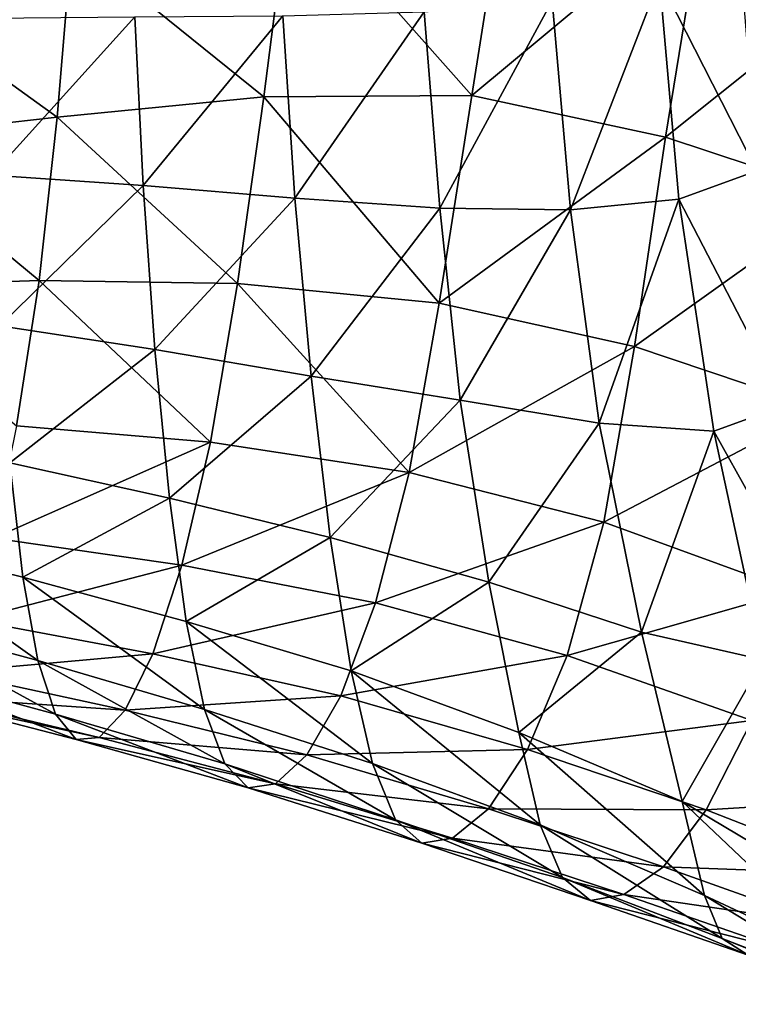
# Model space of a CAD drawing. Extents: x -0.96 to 0.96, y -0.57 to 2.63.
# Tile 6 of 148: x -0.57 to -0.3, y -0.27 to 0.09. Entities that reach past the tile are written whole.
import ezdxf

# ---------------------------------------------------------------- set-up
doc = ezdxf.new("R2010")
doc.units = 0
doc.layers.add('Brakiri_Cruiser_Main_Texture', color=7, linetype='CONTINUOUS')

msp = doc.modelspace()

# ---------------------------------------------------------------- linework, layer by layer
at = {"layer": 'Brakiri_Cruiser_Main_Texture'}
for points in [[(-0.467448, 0.138266, -0.548141), (-0.40079, 0.06293, -0.537519), (-0.387504, 0.147345, -0.539418)], [(-0.40079, 0.06293, -0.537519), (-0.315642, 0.133964, -0.533458), (-0.387504, 0.147345, -0.539418)], [(-0.547518, 0.119392, -0.557996), (-0.477057, 0.062514, -0.54601), (-0.467448, 0.138266, -0.548141)], [(-0.467448, 0.138266, -0.548141), (-0.477057, 0.062514, -0.54601), (-0.40079, 0.06293, -0.537519)], [(-0.40079, 0.06293, -0.537519), (-0.329732, 0.047726, -0.531083), (-0.315642, 0.133964, -0.533458)], [(-0.329732, 0.047726, -0.531083), (-0.252001, 0.109904, -0.530564), (-0.315642, 0.133964, -0.533458)], [(-0.619759, 0.103387, -0.567351), (-0.552855, 0.054988, -0.555369), (-0.547518, 0.119392, -0.557996)], [(-0.547518, 0.119392, -0.557996), (-0.552855, 0.054988, -0.555369), (-0.477057, 0.062514, -0.54601)], [(-0.296217, 0.035348, -0.234125), (-0.331918, 0.105573, -0.289486), (-0.302767, 0.118379, -0.245039)], [(-0.329732, 0.047726, -0.531083), (-0.263947, 0.025931, -0.527337), (-0.252001, 0.109904, -0.530564)], [(-0.364615, 0.021011, -0.322822), (-0.371341, 0.097746, -0.326515), (-0.331918, 0.105573, -0.289486)], [(-0.364615, 0.021011, -0.322822), (-0.331918, 0.105573, -0.289486), (-0.32486, 0.02499, -0.282788)], [(-0.296217, 0.035348, -0.234125), (-0.32486, 0.02499, -0.282788), (-0.331918, 0.105573, -0.289486)], [(-0.619759, 0.103387, -0.567351), (-0.622437, 0.04715, -0.564442), (-0.552855, 0.054988, -0.555369)], [(-0.412537, 0.021675, -0.355383), (-0.418244, 0.093707, -0.35695), (-0.371341, 0.097746, -0.326515)], [(-0.412537, 0.021675, -0.355383), (-0.371341, 0.097746, -0.326515), (-0.364615, 0.021011, -0.322822)], [(-0.57693, 0.033789, -0.420889), (-0.578852, 0.091347, -0.420021), (-0.524391, 0.091842, -0.402458)], [(-0.57693, 0.033789, -0.420889), (-0.524391, 0.091842, -0.402458), (-0.521372, 0.029895, -0.402981)], [(-0.521372, 0.029895, -0.402981), (-0.524391, 0.091842, -0.402458), (-0.470103, 0.092169, -0.381896)], [(-0.521372, 0.029895, -0.402981), (-0.470103, 0.092169, -0.381896), (-0.465682, 0.025246, -0.381624)], [(-0.465682, 0.025246, -0.381624), (-0.470103, 0.092169, -0.381896), (-0.418244, 0.093707, -0.35695)], [(-0.465682, 0.025246, -0.381624), (-0.418244, 0.093707, -0.35695), (-0.412537, 0.021675, -0.355383)], [(-0.552855, 0.054988, -0.555369), (-0.486695, -0.005962, -0.541395), (-0.477057, 0.062514, -0.54601)], [(-0.477057, 0.062514, -0.54601), (-0.486695, -0.005962, -0.541395), (-0.412774, -0.01318, -0.532857)], [(-0.477057, 0.062514, -0.54601), (-0.412774, -0.01318, -0.532857), (-0.40079, 0.06293, -0.537519)], [(-0.412774, -0.01318, -0.532857), (-0.329732, 0.047726, -0.531083), (-0.40079, 0.06293, -0.537519)], [(-0.622437, 0.04715, -0.564442), (-0.559483, -0.004879, -0.550572), (-0.552855, 0.054988, -0.555369)], [(-0.552855, 0.054988, -0.555369), (-0.559483, -0.004879, -0.550572), (-0.486695, -0.005962, -0.541395)], [(-0.622437, 0.04715, -0.564442), (-0.627669, -0.007289, -0.559678), (-0.559483, -0.004879, -0.550572)], [(-0.412774, -0.01318, -0.532857), (-0.34119, -0.029177, -0.525667), (-0.329732, 0.047726, -0.531083)], [(-0.34119, -0.029177, -0.525667), (-0.263947, 0.025931, -0.527337), (-0.329732, 0.047726, -0.531083)], [(-0.574075, -0.021562, -0.424335), (-0.57693, 0.033789, -0.420889), (-0.521372, 0.029895, -0.402981)], [(-0.285783, -0.050659, -0.230812), (-0.32486, 0.02499, -0.282788), (-0.296217, 0.035348, -0.234125)], [(-0.574075, -0.021562, -0.424335), (-0.521372, 0.029895, -0.402981), (-0.517072, -0.030198, -0.40649)], [(-0.517072, -0.030198, -0.40649), (-0.521372, 0.029895, -0.402981), (-0.465682, 0.025246, -0.381624)], [(-0.34119, -0.029177, -0.525667), (-0.273156, -0.052018, -0.520625), (-0.263947, 0.025931, -0.527337)], [(-0.517072, -0.030198, -0.40649), (-0.465682, 0.025246, -0.381624), (-0.459753, -0.039979, -0.385227)], [(-0.459753, -0.039979, -0.385227), (-0.465682, 0.025246, -0.381624), (-0.412537, 0.021675, -0.355383)], [(-0.35415, -0.057247, -0.325497), (-0.364615, 0.021011, -0.322822), (-0.32486, 0.02499, -0.282788)], [(-0.35415, -0.057247, -0.325497), (-0.32486, 0.02499, -0.282788), (-0.31206, -0.060177, -0.284059)], [(-0.285783, -0.050659, -0.230812), (-0.31206, -0.060177, -0.284059), (-0.32486, 0.02499, -0.282788)], [(-0.459753, -0.039979, -0.385227), (-0.412537, 0.021675, -0.355383), (-0.405094, -0.048818, -0.358581)], [(-0.405094, -0.048818, -0.358581), (-0.412537, 0.021675, -0.355383), (-0.364615, 0.021011, -0.322822)], [(-0.405094, -0.048818, -0.358581), (-0.364615, 0.021011, -0.322822), (-0.35415, -0.057247, -0.325497)], [(-0.627669, -0.007289, -0.559678), (-0.567755, -0.058233, -0.543702), (-0.559483, -0.004879, -0.550572)], [(-0.559483, -0.004879, -0.550572), (-0.567755, -0.058233, -0.543702), (-0.496648, -0.064223, -0.534329)], [(-0.559483, -0.004879, -0.550572), (-0.496648, -0.064223, -0.534329), (-0.486695, -0.005962, -0.541395)], [(-0.486695, -0.005962, -0.541395), (-0.496648, -0.064223, -0.534329), (-0.423746, -0.075373, -0.525367)], [(-0.486695, -0.005962, -0.541395), (-0.423746, -0.075373, -0.525367), (-0.412774, -0.01318, -0.532857)], [(-0.423746, -0.075373, -0.525367), (-0.34119, -0.029177, -0.525667), (-0.412774, -0.01318, -0.532857)], [(-0.570243, -0.071784, -0.43), (-0.574075, -0.021562, -0.424335), (-0.517072, -0.030198, -0.40649)], [(-0.570243, -0.071784, -0.43), (-0.517072, -0.030198, -0.40649), (-0.51172, -0.08475, -0.412755)], [(-0.51172, -0.08475, -0.412755), (-0.517072, -0.030198, -0.40649), (-0.459753, -0.039979, -0.385227)], [(-0.423746, -0.075373, -0.525367), (-0.352433, -0.093619, -0.517439), (-0.34119, -0.029177, -0.525667)], [(-0.352433, -0.093619, -0.517439), (-0.273156, -0.052018, -0.520625), (-0.34119, -0.029177, -0.525667)], [(-0.51172, -0.08475, -0.412755), (-0.459753, -0.039979, -0.385227), (-0.452696, -0.099253, -0.392124)], [(-0.452696, -0.099253, -0.392124), (-0.459753, -0.039979, -0.385227), (-0.405094, -0.048818, -0.358581)], [(-0.452696, -0.099253, -0.392124), (-0.405094, -0.048818, -0.358581), (-0.394524, -0.115567, -0.366522)], [(-0.394524, -0.115567, -0.366522), (-0.405094, -0.048818, -0.358581), (-0.35415, -0.057247, -0.325497)], [(-0.352433, -0.093619, -0.517439), (-0.282945, -0.118962, -0.511115), (-0.273156, -0.052018, -0.520625)], [(-0.269866, -0.135817, -0.23351), (-0.31206, -0.060177, -0.284059), (-0.285783, -0.050659, -0.230812)], [(-0.394524, -0.115567, -0.366522), (-0.35415, -0.057247, -0.325497), (-0.33856, -0.133967, -0.334363)], [(-0.33856, -0.133967, -0.334363), (-0.35415, -0.057247, -0.325497), (-0.31206, -0.060177, -0.284059)], [(-0.496648, -0.064223, -0.534329), (-0.567755, -0.058233, -0.543702), (-0.576248, -0.099527, -0.53449)], [(-0.33856, -0.133967, -0.334363), (-0.31206, -0.060177, -0.284059), (-0.293956, -0.144151, -0.291431)], [(-0.269866, -0.135817, -0.23351), (-0.293956, -0.144151, -0.291431), (-0.31206, -0.060177, -0.284059)], [(-0.496648, -0.064223, -0.534329), (-0.576248, -0.099527, -0.53449), (-0.507205, -0.109327, -0.524847)], [(-0.423746, -0.075373, -0.525367), (-0.496648, -0.064223, -0.534329), (-0.507205, -0.109327, -0.524847)], [(-0.622828, -0.099727, -0.451798), (-0.570243, -0.071784, -0.43), (-0.565512, -0.113758, -0.438007)], [(-0.565512, -0.113758, -0.438007), (-0.570243, -0.071784, -0.43), (-0.51172, -0.08475, -0.412755)], [(-0.423746, -0.075373, -0.525367), (-0.507205, -0.109327, -0.524847), (-0.436119, -0.123193, -0.515377)], [(-0.352433, -0.093619, -0.517439), (-0.423746, -0.075373, -0.525367), (-0.436119, -0.123193, -0.515377)], [(-0.565512, -0.113758, -0.438007), (-0.51172, -0.08475, -0.412755), (-0.505545, -0.130077, -0.421546)], [(-0.505545, -0.130077, -0.421546), (-0.51172, -0.08475, -0.412755), (-0.452696, -0.099253, -0.392124)], [(-0.352433, -0.093619, -0.517439), (-0.436119, -0.123193, -0.515377), (-0.365875, -0.142475, -0.506626)], [(-0.282945, -0.118962, -0.511115), (-0.352433, -0.093619, -0.517439), (-0.365875, -0.142475, -0.506626)], [(-0.559957, -0.144369, -0.448482), (-0.618407, -0.128621, -0.461635), (-0.622828, -0.099727, -0.451798)], [(-0.559957, -0.144369, -0.448482), (-0.622828, -0.099727, -0.451798), (-0.565512, -0.113758, -0.438007)], [(-0.507205, -0.109327, -0.524847), (-0.576248, -0.099527, -0.53449), (-0.58448, -0.129473, -0.523513)], [(-0.505545, -0.130077, -0.421546), (-0.452696, -0.099253, -0.392124), (-0.445011, -0.148131, -0.402212)], [(-0.445011, -0.148131, -0.402212), (-0.452696, -0.099253, -0.392124), (-0.394524, -0.115567, -0.366522)], [(-0.507205, -0.109327, -0.524847), (-0.58448, -0.129473, -0.523513), (-0.517835, -0.141903, -0.513535)], [(-0.436119, -0.123193, -0.515377), (-0.507205, -0.109327, -0.524847), (-0.517835, -0.141903, -0.513535)], [(-0.498895, -0.1623, -0.433116), (-0.559957, -0.144369, -0.448482), (-0.565512, -0.113758, -0.438007)], [(-0.498895, -0.1623, -0.433116), (-0.565512, -0.113758, -0.438007), (-0.505545, -0.130077, -0.421546)], [(-0.445011, -0.148131, -0.402212), (-0.394524, -0.115567, -0.366522), (-0.383523, -0.170748, -0.378319)], [(-0.383523, -0.170748, -0.378319), (-0.394524, -0.115567, -0.366522), (-0.33856, -0.133967, -0.334363)], [(-0.282945, -0.118962, -0.511115), (-0.365875, -0.142475, -0.506626), (-0.298077, -0.166428, -0.498739)], [(-0.436119, -0.123193, -0.515377), (-0.517835, -0.141903, -0.513535), (-0.4489, -0.157306, -0.503492)], [(-0.365875, -0.142475, -0.506626), (-0.436119, -0.123193, -0.515377), (-0.4489, -0.157306, -0.503492)], [(-0.553478, -0.164067, -0.460714), (-0.612993, -0.147903, -0.473074), (-0.618407, -0.128621, -0.461635)], [(-0.553478, -0.164067, -0.460714), (-0.618407, -0.128621, -0.461635), (-0.559957, -0.144369, -0.448482)], [(-0.517835, -0.141903, -0.513535), (-0.58448, -0.129473, -0.523513), (-0.592386, -0.14866, -0.511341)], [(-0.437201, -0.182166, -0.41539), (-0.498895, -0.1623, -0.433116), (-0.505545, -0.130077, -0.421546)], [(-0.437201, -0.182166, -0.41539), (-0.505545, -0.130077, -0.421546), (-0.445011, -0.148131, -0.402212)], [(-0.383523, -0.170748, -0.378319), (-0.33856, -0.133967, -0.334363), (-0.323704, -0.196097, -0.349944)], [(-0.323704, -0.196097, -0.349944), (-0.33856, -0.133967, -0.334363), (-0.293956, -0.144151, -0.291431)], [(-0.517835, -0.141903, -0.513535), (-0.592386, -0.14866, -0.511341), (-0.528009, -0.162578, -0.500981)], [(-0.491389, -0.182308, -0.446601), (-0.553478, -0.164067, -0.460714), (-0.559957, -0.144369, -0.448482)], [(-0.491389, -0.182308, -0.446601), (-0.559957, -0.144369, -0.448482), (-0.498895, -0.1623, -0.433116)], [(-0.4489, -0.157306, -0.503492), (-0.517835, -0.141903, -0.513535), (-0.528009, -0.162578, -0.500981)], [(-0.365875, -0.142475, -0.506626), (-0.4489, -0.157306, -0.503492), (-0.380334, -0.177083, -0.493729)], [(-0.298077, -0.166428, -0.498739), (-0.365875, -0.142475, -0.506626), (-0.380334, -0.177083, -0.493729)], [(-0.323704, -0.196097, -0.349944), (-0.293956, -0.144151, -0.291431), (-0.257446, -0.235478, -0.309648)], [(-0.545973, -0.1733, -0.473997), (-0.606765, -0.157586, -0.48556), (-0.612993, -0.147903, -0.473074)], [(-0.545973, -0.1733, -0.473997), (-0.612993, -0.147903, -0.473074), (-0.553478, -0.164067, -0.460714)], [(-0.375756, -0.204687, -0.39528), (-0.437201, -0.182166, -0.41539), (-0.445011, -0.148131, -0.402212)], [(-0.375756, -0.204687, -0.39528), (-0.445011, -0.148131, -0.402212), (-0.383523, -0.170748, -0.378319)], [(-0.528009, -0.162578, -0.500981), (-0.592386, -0.14866, -0.511341), (-0.599902, -0.157682, -0.498541)], [(-0.537473, -0.172621, -0.487647), (-0.599902, -0.157682, -0.498541), (-0.606765, -0.157586, -0.48556)], [(-0.537473, -0.172621, -0.487647), (-0.606765, -0.157586, -0.48556), (-0.545973, -0.1733, -0.473997)], [(-0.528009, -0.162578, -0.500981), (-0.599902, -0.157682, -0.498541), (-0.537473, -0.172621, -0.487647)], [(-0.4489, -0.157306, -0.503492), (-0.528009, -0.162578, -0.500981), (-0.46137, -0.179016, -0.490195)], [(-0.380334, -0.177083, -0.493729), (-0.4489, -0.157306, -0.503492), (-0.46137, -0.179016, -0.490195)], [(-0.46137, -0.179016, -0.490195), (-0.528009, -0.162578, -0.500981), (-0.537473, -0.172621, -0.487647)], [(-0.428734, -0.202784, -0.430664), (-0.491389, -0.182308, -0.446601), (-0.498895, -0.1623, -0.433116)], [(-0.428734, -0.202784, -0.430664), (-0.498895, -0.1623, -0.433116), (-0.437201, -0.182166, -0.41539)], [(-0.482777, -0.191088, -0.461163), (-0.545973, -0.1733, -0.473997), (-0.553478, -0.164067, -0.460714)], [(-0.482777, -0.191088, -0.461163), (-0.553478, -0.164067, -0.460714), (-0.491389, -0.182308, -0.446601)], [(-0.298077, -0.166428, -0.498739), (-0.380334, -0.177083, -0.493729), (-0.314834, -0.199109, -0.48409)], [(-0.234329, -0.194311, -0.491862), (-0.298077, -0.166428, -0.498739), (-0.314834, -0.199109, -0.48409)], [(-0.47281, -0.189628, -0.475965), (-0.537473, -0.172621, -0.487647), (-0.545973, -0.1733, -0.473997)], [(-0.47281, -0.189628, -0.475965), (-0.545973, -0.1733, -0.473997), (-0.482777, -0.191088, -0.461163)], [(-0.46137, -0.179016, -0.490195), (-0.537473, -0.172621, -0.487647), (-0.47281, -0.189628, -0.475965)], [(-0.315442, -0.230586, -0.372766), (-0.375756, -0.204687, -0.39528), (-0.383523, -0.170748, -0.378319)], [(-0.315442, -0.230586, -0.372766), (-0.383523, -0.170748, -0.378319), (-0.323704, -0.196097, -0.349944)], [(-0.394627, -0.198788, -0.479249), (-0.46137, -0.179016, -0.490195), (-0.47281, -0.189628, -0.475965)], [(-0.380334, -0.177083, -0.493729), (-0.46137, -0.179016, -0.490195), (-0.394627, -0.198788, -0.479249)], [(-0.314834, -0.199109, -0.48409), (-0.380334, -0.177083, -0.493729), (-0.394627, -0.198788, -0.479249)], [(-0.419082, -0.211409, -0.447044), (-0.482777, -0.191088, -0.461163), (-0.491389, -0.182308, -0.446601)], [(-0.419082, -0.211409, -0.447044), (-0.491389, -0.182308, -0.446601), (-0.428734, -0.202784, -0.430664)], [(-0.367533, -0.224007, -0.414521), (-0.428734, -0.202784, -0.430664), (-0.437201, -0.182166, -0.41539)], [(-0.367533, -0.224007, -0.414521), (-0.437201, -0.182166, -0.41539), (-0.375756, -0.204687, -0.39528)], [(-0.407846, -0.209569, -0.463562), (-0.47281, -0.189628, -0.475965), (-0.482777, -0.191088, -0.461163)], [(-0.407846, -0.209569, -0.463562), (-0.482777, -0.191088, -0.461163), (-0.419082, -0.211409, -0.447044)], [(-0.394627, -0.198788, -0.479249), (-0.47281, -0.189628, -0.475965), (-0.407846, -0.209569, -0.463562)], [(-0.234329, -0.194311, -0.491862), (-0.314834, -0.199109, -0.48409), (-0.254041, -0.222939, -0.474997)], [(-0.259962, -0.256552, -0.356271), (-0.315442, -0.230586, -0.372766), (-0.323704, -0.196097, -0.349944)], [(-0.259962, -0.256552, -0.356271), (-0.323704, -0.196097, -0.349944), (-0.257446, -0.235478, -0.309648)], [(-0.330513, -0.220064, -0.468265), (-0.394627, -0.198788, -0.479249), (-0.407846, -0.209569, -0.463562)], [(-0.314834, -0.199109, -0.48409), (-0.394627, -0.198788, -0.479249), (-0.330513, -0.220064, -0.468265)], [(-0.254041, -0.222939, -0.474997), (-0.314834, -0.199109, -0.48409), (-0.330513, -0.220064, -0.468265)], [(-0.35721, -0.232486, -0.432722), (-0.419082, -0.211409, -0.447044), (-0.428734, -0.202784, -0.430664)], [(-0.35721, -0.232486, -0.432722), (-0.428734, -0.202784, -0.430664), (-0.367533, -0.224007, -0.414521)], [(-0.30897, -0.246409, -0.397614), (-0.367533, -0.224007, -0.414521), (-0.375756, -0.204687, -0.39528)], [(-0.30897, -0.246409, -0.397614), (-0.375756, -0.204687, -0.39528), (-0.315442, -0.230586, -0.372766)], [(-0.345074, -0.230272, -0.450958), (-0.407846, -0.209569, -0.463562), (-0.419082, -0.211409, -0.447044)], [(-0.330513, -0.220064, -0.468265), (-0.407846, -0.209569, -0.463562), (-0.345074, -0.230272, -0.450958)], [(-0.345074, -0.230272, -0.450958), (-0.419082, -0.211409, -0.447044), (-0.35721, -0.232486, -0.432722)], [(-0.271763, -0.241019, -0.457364), (-0.330513, -0.220064, -0.468265), (-0.345074, -0.230272, -0.450958)], [(-0.254041, -0.222939, -0.474997), (-0.330513, -0.220064, -0.468265), (-0.271763, -0.241019, -0.457364)], [(-0.299484, -0.252541, -0.419277), (-0.35721, -0.232486, -0.432722), (-0.367533, -0.224007, -0.414521)], [(-0.299484, -0.252541, -0.419277), (-0.367533, -0.224007, -0.414521), (-0.30897, -0.246409, -0.397614)], [(-0.287057, -0.250303, -0.438834), (-0.345074, -0.230272, -0.450958), (-0.35721, -0.232486, -0.432722)], [(-0.271763, -0.241019, -0.457364), (-0.345074, -0.230272, -0.450958), (-0.287057, -0.250303, -0.438834)], [(-0.256161, -0.26679, -0.38378), (-0.30897, -0.246409, -0.397614), (-0.315442, -0.230586, -0.372766)], [(-0.256161, -0.26679, -0.38378), (-0.315442, -0.230586, -0.372766), (-0.259962, -0.256552, -0.356271)], [(-0.287057, -0.250303, -0.438834), (-0.35721, -0.232486, -0.432722), (-0.299484, -0.252541, -0.419277)], [(-0.248292, -0.270532, -0.40795), (-0.299484, -0.252541, -0.419277), (-0.30897, -0.246409, -0.397614)], [(-0.248292, -0.270532, -0.40795), (-0.30897, -0.246409, -0.397614), (-0.256161, -0.26679, -0.38378)]]:
    msp.add_3dface(points, dxfattribs=at)

doc.saveas('drawing.dxf')
